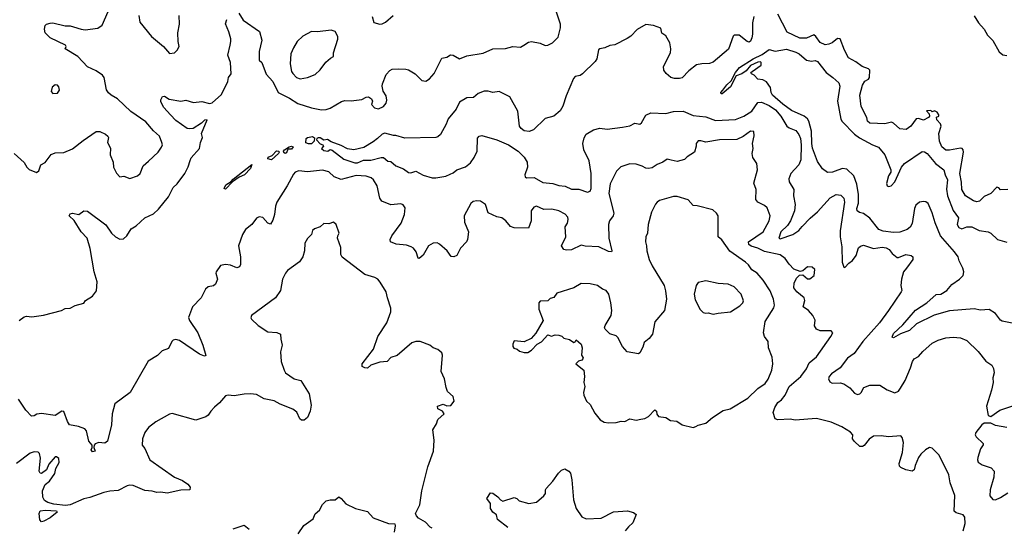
# Model space of a CAD drawing. Extents: x 2056909 to 2160450, y 827444 to 1016825.
# Tile 234 of 256: x 2089150 to 2097066, y 904903 to 908980. Entities that reach past the tile are written whole.
import ezdxf

# ---------------------------------------------------------------- set-up
doc = ezdxf.new("R2010")
doc.units = 0

msp = doc.modelspace()

# ---------------------------------------------------------------- linework, layer by layer
at = {"layer": '0CON10XD'}
for points in [[(2089105, 907905.6), (2089185, 907832), (2089206.7, 907795), (2089225, 907777.5), (2089285, 907752.5), (2089302.5, 907765), (2089320, 907815), (2089355, 907832.5), (2089402.7, 907897.3), (2089435, 907911.2), (2089505, 907913.3), (2089575, 907943.8), (2089659.5, 908010.5), (2089765, 908082.5), (2089795, 908082.5), (2089840.7, 908060.7), (2089857.5, 908045), (2089862.5, 908035), (2089856.7, 907995), (2089879.3, 907949.3), (2089876.7, 907895), (2089902.5, 907835), (2089903.3, 907795), (2089928, 907748), (2089955, 907717.5), (2089986.4, 907723.6), (2090035, 907705.8), (2090096.2, 907725), (2090117.1, 907745), (2090143.1, 907806.9), (2090185.5, 907844.5), (2090264.2, 907915.8), (2090290, 907955), (2090296.7, 907975), (2090293.3, 907995), (2090273.9, 908043.9), (2090226.8, 908086.8), (2090165, 908159.2), (2090042.1, 908242.1), (2089936.7, 908345), (2089885, 908373.8), (2089863, 908393), (2089847.3, 908417.3), (2089829.2, 908515), (2089814.2, 908535), (2089765, 908570), (2089695, 908601.1), (2089617.5, 908685), (2089516.2, 908745), (2089523.8, 908765), (2089518, 908775), (2089395, 908834.6), (2089355.5, 908875), (2089348.4, 908905), (2089355, 908932.5), (2089365, 908944.4), (2089395, 908952.9), (2089415, 908954.2), (2089515, 908930.8), (2089555, 908930.8), (2089583.2, 908923.2), (2089645, 908902.9), (2089675, 908899.2), (2089777.3, 908912.7), (2089813, 908937), (2089860.8, 909045)], [(2090912.3, 909032.3), (2090945.8, 908975.8), (2091078.8, 908885), (2091095.7, 908815), (2091076.2, 908725), (2091074.4, 908654.4), (2091096, 908636), (2091131.7, 908541.7), (2091184.5, 908485), (2091227.1, 908395), (2091320, 908350), (2091385, 908306.8), (2091495, 908270.9), (2091575, 908255.7), (2091615, 908259.2), (2091645, 908269.2), (2091736.6, 908323.4), (2091765, 908330), (2091815, 908329.2), (2091901.7, 908338.3), (2091935, 908357.5), (2091955, 908360), (2091977.5, 908345), (2091986.7, 908325), (2091978.3, 908298.3), (2092001.7, 908271.7), (2092035, 908263.3), (2092075, 908282), (2092095, 908310), (2092101.4, 908335), (2092095, 908367.5), (2092072, 908405), (2092063.8, 908445), (2092066, 908465), (2092095, 908539.2), (2092125, 908571.2), (2092145, 908582), (2092195, 908586), (2092255, 908583.3), (2092275, 908576.7), (2092330, 908545), (2092381.7, 908491.7), (2092415, 908486.7), (2092443.3, 908505), (2092482.3, 908547.7), (2092545, 908670), (2092585, 908680), (2092612.5, 908697.5), (2092635, 908694), (2092686.1, 908666.1), (2092745, 908690.8), (2092875, 908712), (2092955, 908745.5), (2093055, 908747.8), (2093115, 908765.6), (2093175, 908759.4), (2093204.3, 908775.7), (2093240.8, 908799.2), (2093265, 908806), (2093335, 908792), (2093375, 908774), (2093395, 908774.3), (2093434, 908795), (2093480.2, 908839.8), (2093498.5, 908915), (2093496.9, 908945), (2093456.5, 909065)], [(2097095, 907615.7), (2097035, 907613.3), (2097020.8, 907630.8), (2097005, 907634.4), (2096957.1, 907582.9), (2096905, 907560.7), (2096866.4, 907523.6), (2096845, 907517.3), (2096818, 907525), (2096755, 907565.5), (2096723.3, 907615), (2096721.1, 907675), (2096708, 907745), (2096738.5, 907915), (2096736.5, 907935), (2096728, 907945), (2096715, 907947.7), (2096625, 907931.2), (2096595, 907932.5), (2096565, 907958.1), (2096544.7, 908005), (2096540.7, 908065), (2096558, 908125), (2096552.5, 908145), (2096522.5, 908175), (2096521.7, 908198.3), (2096540, 908205), (2096540, 908215), (2096525, 908237.5), (2096505, 908247.5), (2096485, 908240), (2096475, 908250), (2096441.7, 908248.3), (2096462.5, 908225), (2096463.3, 908205), (2096456.7, 908195), (2096415, 908174), (2096375, 908186.2), (2096357.2, 908182.8), (2096314, 908125), (2096277, 908097), (2096225, 908103.8), (2096175, 908150), (2096157.8, 908157.8), (2096105, 908144.4), (2096045.8, 908145.8), (2095985, 908150), (2095966.7, 908165), (2095960, 908195), (2095914.2, 908284.2), (2095903.1, 908375), (2095925.6, 908454.4), (2095945, 908486.2), (2095975, 908502.5), (2095982.5, 908515), (2095984, 908575), (2095973.3, 908585), (2095923.8, 908603.8), (2095872, 908642), (2095813.5, 908673.5), (2095780, 908735), (2095747.3, 908827.3), (2095725, 908828.1), (2095682, 908795), (2095655, 908782.5), (2095625, 908777.8), (2095585, 908795.8), (2095551.4, 908845), (2095535, 908859.2), (2095475, 908832.7), (2095421.9, 908831.9), (2095321.2, 908881.2), (2095245.7, 909025)], [(2090108.6, 909015), (2090115, 908960), (2090208.8, 908845), (2090305.7, 908765.7), (2090355, 908707.5), (2090395, 908713.3), (2090416.7, 908735), (2090432.5, 908765), (2090423.3, 908805), (2090420, 908875), (2090434.2, 908945), (2090432.9, 909015)], [(2090841.1, 908775), (2090848.5, 908805), (2090846.4, 908826.4), (2090831.3, 908881.3), (2090804.1, 908945.9), (2090815, 908982.5)], [(2095051.5, 909005), (2095042.2, 908955), (2095041.4, 908865), (2095036.8, 908833.2), (2095025, 908806.7), (2095015, 908800), (2094997.5, 908805), (2094935, 908856), (2094895, 908856.7), (2094885, 908847.5), (2094847.9, 908742.1), (2094725, 908639.4), (2094695, 908628.1), (2094633.4, 908626.6), (2094592.5, 908617.5), (2094529.8, 908570.2), (2094475, 908514.3), (2094455, 908507.1), (2094415, 908506.5), (2094385, 908514.6), (2094348, 908548), (2094328.9, 908575), (2094325.5, 908605), (2094382.2, 908715), (2094386.1, 908746.1), (2094377.7, 908795), (2094345, 908849.2), (2094311.7, 908871.7), (2094305, 908912.5), (2094245, 908933.8), (2094185, 908941.2), (2094115, 908902.5), (2094062.7, 908847.3), (2094035, 908827.9), (2093935, 908779.4), (2093895, 908772.9), (2093855, 908752.9), (2093815, 908745.7), (2093803, 908737), (2093788.9, 908665), (2093777.1, 908645), (2093675, 908544.4), (2093655, 908531.4), (2093617, 908523), (2093601.3, 908508.7), (2093542.1, 908367.9), (2093517.5, 908285), (2093495, 908247.1), (2093445, 908206), (2093375.8, 908185.8), (2093280, 908095), (2093245, 908082.7), (2093205, 908086.4), (2093181.1, 908105), (2093169.5, 908125), (2093154.6, 908245), (2093089.4, 908359.4), (2093005, 908404), (2092955, 908396.2), (2092915, 908406.7), (2092885, 908406), (2092835, 908387.5), (2092797.5, 908355), (2092745, 908352.9), (2092685, 908318.9), (2092658.2, 908261.8), (2092595.6, 908185), (2092578.8, 908141.2), (2092533.1, 908056.9), (2092510.3, 908039.7), (2092495, 908034.3), (2092245, 908029.4), (2092175, 908051.2), (2092155, 908048.8), (2092085, 908068), (2092065, 908061.2), (2092026.2, 908025), (2091992.2, 907997.8), (2091916.9, 907953.1), (2091835.9, 907934.1), (2091785, 907942), (2091735, 907970), (2091655, 907998.8), (2091625, 908016.7), (2091595, 908013.8), (2091565, 908030), (2091548.8, 908031.2), (2091537.5, 908025), (2091536.7, 908015), (2091565, 907982.5), (2091587.5, 907975), (2091592.5, 907965), (2091576.7, 907945), (2091595, 907930.8), (2091625.9, 907924.1), (2091645, 907937.5), (2091661.7, 907931.7), (2091755, 907860.6), (2091845, 907829.6), (2091865, 907830.3), (2091915, 907851.9), (2091972.4, 907852.4), (2092055, 907873.3), (2092075, 907872.5), (2092110, 907845), (2092135, 907840), (2092175, 907806.7), (2092235, 907782.5), (2092275, 907752), (2092295, 907751.4), (2092335, 907763.1), (2092395, 907730.5), (2092465, 907710), (2092495, 907709.5), (2092575, 907723.5), (2092611.7, 907738.3), (2092635, 907748.9), (2092665.4, 907774.6), (2092735, 907797.9), (2092775, 907829.5), (2092805, 907874.4), (2092827.1, 907925), (2092831.4, 908028.6), (2092845, 908045.7), (2092865, 908051.1), (2092985, 908014.2), (2093080.5, 907975), (2093158.2, 907925), (2093204.5, 907875), (2093230.9, 907835), (2093232.5, 907795), (2093211.9, 907735), (2093215, 907717.5), (2093225, 907711.2), (2093285, 907711.9), (2093355, 907673.1), (2093435, 907663.9), (2093485, 907647.8), (2093535, 907642.9), (2093585, 907619.4), (2093645, 907618.9), (2093715, 907595.6), (2093736.1, 907603.9), (2093745.5, 907625), (2093744.6, 907744.6), (2093727.8, 907847.8), (2093684.5, 907934.5), (2093678.6, 907985), (2093687.6, 908032.4), (2093705, 908062), (2093763.3, 908096.7), (2093815, 908109.6), (2093872, 908102), (2093995, 908116.6), (2094055, 908126.9), (2094095, 908148.5), (2094135, 908141.4), (2094148, 908152), (2094185, 908212), (2094225, 908230.8), (2094345, 908226.9), (2094406.6, 908243.4), (2094483.3, 908245), (2094565, 908211.8), (2094665, 908198.9), (2094745, 908170), (2094905, 908179.4), (2094972.9, 908205), (2095035.2, 908244.8), (2095085, 908315.7), (2095115, 908317.1), (2095175, 908289.7), (2095225.4, 908255), (2095270.4, 908205), (2095316.9, 908125), (2095335, 908111.5), (2095390.9, 908090.9), (2095415, 908059.2), (2095426.7, 908025), (2095432.2, 907975), (2095430.4, 907855), (2095413.1, 907815), (2095350.6, 907745), (2095333, 907703), (2095337.4, 907677.4), (2095372.5, 907615), (2095371.5, 907565), (2095383.3, 907495), (2095378.4, 907445), (2095348.2, 907365), (2095321.7, 907328.3), (2095270, 907275), (2095252.9, 907225), (2095265, 907220), (2095365, 907254.4), (2095415, 907287.8), (2095441.1, 907318.9), (2095505, 907386.2), (2095564.1, 907435.9), (2095665, 907550.6), (2095715, 907575.8), (2095751.7, 907571.7), (2095775, 907546.7), (2095781.1, 907515), (2095745.3, 907284.7), (2095746.7, 907235), (2095760.7, 907155), (2095761.9, 907031.9), (2095775, 906991.2), (2095785, 906988.8), (2095815.3, 907024.7), (2095846.5, 907045), (2095873.8, 907085), (2095895, 907148), (2095908.7, 907161.3), (2095935, 907168.6), (2096015, 907141.1), (2096085, 907154.4), (2096115, 907148.9), (2096141.2, 907135), (2096165, 907103.3), (2096205, 907071.2), (2096215, 907070), (2096275, 907093.3), (2096317, 907087), (2096330, 907075), (2096330, 907055), (2096280, 906985), (2096256.1, 906953.9), (2096238.8, 906895), (2096234, 906845), (2096242, 906805), (2096238, 906795), (2096135.9, 906644.1), (2096061.8, 906545), (2095928.6, 906395), (2095860.2, 906299.8), (2095805, 906262.2), (2095746.7, 906183.3), (2095677.3, 906135), (2095658.9, 906115), (2095652.5, 906095), (2095662.3, 906072.3), (2095681.7, 906061.7), (2095745, 906063.1), (2095776.4, 906056.4), (2095825, 906024.2), (2095861, 905981), (2095885, 905970), (2095905, 905974.5), (2095915.4, 905984.6), (2095936.7, 906025), (2095985, 906045.8), (2096065.8, 906045.8), (2096125, 906007.5), (2096185, 905983.8), (2096215, 905996.2), (2096230.5, 906019.5), (2096267.8, 906082.2), (2096312.5, 906185), (2096326.7, 906235), (2096341.2, 906255), (2096375.6, 906274.4), (2096411.2, 906315), (2096485, 906381.2), (2096535, 906407.5), (2096595, 906424), (2096655, 906431.4), (2096714.1, 906425.9), (2096765, 906404.2), (2096855.8, 906315), (2096917.3, 906237.3), (2096965, 906206.7), (2096978.8, 906178.8), (2096983.8, 906145), (2096974, 906105), (2096976.2, 906065), (2096964, 906005), (2096924, 905875), (2096935, 905800), (2096957, 905793), (2097030, 905845), (2097135, 905877.8)], [(2091984, 909005), (2091997, 908957), (2092045, 908943.8), (2092065, 908946.2), (2092090.5, 908959.5), (2092153.3, 909015)], [(2096825, 909011.2), (2096858, 908955), (2096905, 908903.8), (2096930.6, 908855), (2096975, 908811.9), (2097025, 908722.5), (2097055, 908699.1), (2097085, 908692.5)], [(2091405, 908504.4), (2091464.5, 908515.5), (2091525, 908540), (2091565, 908578), (2091611.3, 908638.7), (2091647.7, 908672.3), (2091672.5, 908685), (2091673.3, 908715), (2091708.8, 908825), (2091708.8, 908845), (2091685.6, 908885.6), (2091655, 908896.2), (2091545, 908882.5), (2091495, 908885.8), (2091425, 908846.9), (2091381.9, 908805), (2091350.8, 908755), (2091329.2, 908705), (2091324.4, 908625), (2091335.6, 908565), (2091345, 908548), (2091375, 908517.1), (2091405, 908504.4)], [(2089146, 906564), (2089186.4, 906593.6), (2089205, 906600), (2089247.3, 906592.7), (2089341.7, 906608.3), (2089485, 906643.3), (2089515, 906660), (2089555, 906664), (2089595, 906685.7), (2089665, 906703.3), (2089680, 906725), (2089735, 906760), (2089767.3, 906802.7), (2089773.1, 906875), (2089748.5, 906955), (2089717, 907143), (2089691.1, 907225), (2089643.8, 907275), (2089587.5, 907367.5), (2089548.8, 907405), (2089555, 907420), (2089575, 907425.8), (2089625, 907416), (2089666.1, 907443.9), (2089695, 907442), (2089842.6, 907332.6), (2089887.5, 907265), (2089918.8, 907235), (2089955, 907216.9), (2089985, 907220.8), (2090012.5, 907245), (2090045, 907300), (2090085.8, 907324.2), (2090155, 907388.8), (2090225, 907421.4), (2090265, 907458.1), (2090345, 907557.1), (2090385, 907631.4), (2090415, 907661.9), (2090476.2, 907745), (2090505, 907798), (2090520.9, 907849.1), (2090529.1, 907870.9), (2090596, 907945), (2090603.3, 907995), (2090620, 908035), (2090612.5, 908065), (2090656.2, 908176.2), (2090635, 908172), (2090611.1, 908148.9), (2090545, 908107.1), (2090515, 908102.5), (2090495, 908107.5), (2090405, 908169.4), (2090361.4, 908215), (2090308.8, 908275), (2090285, 908320), (2090283.6, 908336.4), (2090297, 908363), (2090313.6, 908366.4), (2090352, 908342), (2090445, 908326.7), (2090485, 908332.5), (2090546.2, 908313.8), (2090615, 908322.5), (2090675, 908307.5), (2090697.9, 908312.1), (2090771.7, 908378.3), (2090823.8, 908485), (2090828.8, 908515), (2090851.2, 908545), (2090845.5, 908635.5), (2090823.3, 908695), (2090841.1, 908775)], [(2094804.3, 908415), (2094834, 908456), (2094870.8, 908489.2), (2094904.4, 908555), (2094936.2, 908595), (2095045.6, 908665), (2095119.3, 908700.7), (2095175, 908740), (2095225, 908726.5), (2095315, 908743.2), (2095389.6, 908719.6), (2095416.8, 908706.8), (2095475, 908654.5), (2095515, 908647.8), (2095545, 908651.5), (2095565.3, 908645.3), (2095632.5, 908555), (2095686.8, 908516.8), (2095735, 908471.9), (2095743.9, 908445), (2095724.5, 908325), (2095751.9, 908181.9), (2095763.2, 908163.2), (2095860.6, 908060.6), (2095901.5, 908031.5), (2096005, 907975.4), (2096055, 907955.5), (2096105.5, 907895.5), (2096154.6, 907775), (2096153.5, 907755), (2096134.7, 907725), (2096120, 907665), (2096123.8, 907645), (2096135, 907640), (2096156, 907645), (2096185, 907677.1), (2096239.2, 907795), (2096263.3, 907825), (2096405, 907921.4), (2096425, 907920), (2096445, 907904.4), (2096513.9, 907825), (2096581.1, 907775), (2096589.4, 907735), (2096610.3, 907695), (2096602, 907618), (2096610.2, 907565), (2096655, 907446.9), (2096698.8, 907388.8), (2096688.3, 907335), (2096700.3, 907310.3), (2096725, 907300), (2096765, 907317.2), (2096805, 907315.5), (2096865, 907285.8), (2096936.7, 907275), (2096956.7, 907265), (2097010, 907215), (2097086.1, 907193.9)], [(2097195, 906528.9), (2097047.5, 906557.5), (2097035, 906566), (2096995, 906619.2), (2096945, 906651.4), (2096875, 906648.2), (2096825, 906657.3), (2096625, 906641.6), (2096503, 906607), (2096361.3, 906538.7), (2096305, 906483.1), (2096232.5, 906457.5), (2096175, 906423.8), (2096165, 906430), (2096175, 906460), (2096250.9, 906529.1), (2096351.9, 906648.1), (2096444.1, 906705.9), (2096517.9, 906772.1), (2096555, 906776.9), (2096605, 906804.5), (2096645, 906853.5), (2096705.8, 906895), (2096734, 906925), (2096740, 906955), (2096733.3, 906985), (2096703.1, 907043.1), (2096693.9, 907075), (2096664.7, 907115), (2096553.2, 907245), (2096509, 907349), (2096485, 907429.5), (2096452.6, 907502.6), (2096435, 907517.8), (2096415, 907520.5), (2096385, 907513.8), (2096355, 907490.5), (2096344.3, 907465), (2096325, 907343.3), (2096309.3, 907315), (2096285, 907294.3), (2096225, 907273.2), (2096175, 907270), (2096091.7, 907281.7), (2096056.5, 907295), (2095985, 907385.3), (2095935, 907424.4), (2095902.2, 907432.2), (2095883.9, 907443.9), (2095879.7, 907465), (2095892.4, 907507.6), (2095893.5, 907575), (2095879.3, 907659.3), (2095855.7, 907725.7), (2095800.6, 907780.6), (2095766, 907784), (2095727.5, 907772.5), (2095685, 907755.8), (2095645, 907753.3), (2095605, 907783.3), (2095565, 907842), (2095525, 907948.8), (2095518.1, 907985), (2095516.8, 908085), (2095494.8, 908165), (2095482.9, 908185), (2095455.6, 908205.6), (2095355, 908250), (2095285, 908302.9), (2095201.5, 908375), (2095192.2, 908395), (2095186.8, 908436.8), (2095155, 908480), (2095125, 908497.5), (2095085, 908502.5), (2095055, 908533.3), (2095032.5, 908545), (2095027.5, 908555), (2095037.5, 908565), (2095112.5, 908615), (2095112.5, 908635), (2095105, 908642.5), (2095085, 908640), (2095025, 908611.4), (2094991.4, 908568.6), (2094955, 908545.8), (2094911.2, 908528.8), (2094865, 908440.8), (2094797.5, 908385), (2094790, 908385), (2094786.7, 908395), (2094804.3, 908415)], [(2089417, 908387), (2089455, 908391.2), (2089468.8, 908415), (2089465, 908440), (2089453.6, 908453.6), (2089435, 908457.5), (2089411.7, 908438.3), (2089403.6, 908403.6), (2089417, 908387)], [(2096734.2, 904874.2), (2096750.6, 904935), (2096749.2, 904985), (2096735, 905004.2), (2096678.3, 905018.3), (2096662.7, 905032.7), (2096668.3, 905158.3), (2096631.7, 905261.7), (2096619.2, 905325), (2096542.3, 905482.3), (2096485, 905540), (2096465, 905543.3), (2096433.3, 905525), (2096395, 905491.2), (2096375.8, 905464.2), (2096349.3, 905399.3), (2096340, 905365), (2096325, 905353.8), (2096275, 905366), (2096235, 905383.8), (2096223.8, 905395), (2096220, 905415), (2096246.7, 905505), (2096254.2, 905584.2), (2096246, 905625), (2096235, 905636.7), (2096135, 905628.8), (2096075, 905638), (2096015, 905636.2), (2095978.3, 905611.7), (2095939.3, 905560.7), (2095925, 905552.5), (2095905, 905552.5), (2095861.2, 905591.2), (2095846.7, 905615), (2095848, 905645), (2095828.3, 905668.3), (2095759.1, 905709.1), (2095675, 905747.5), (2095555, 905778), (2095385, 905764.3), (2095345, 905772.5), (2095245, 905767.5), (2095222.5, 905775), (2095208, 905825), (2095220.8, 905865), (2095245.8, 905905), (2095274, 905926), (2095305, 905964.2), (2095335.3, 906034.7), (2095430.5, 906115), (2095475.3, 906174.7), (2095498.1, 906225), (2095557, 906273), (2095672.5, 906435), (2095687.5, 906465), (2095675, 906480), (2095585, 906481.2), (2095555, 906493.3), (2095541.2, 906521.2), (2095545.6, 906565.6), (2095527.1, 906605), (2095492, 906645), (2095450, 906675), (2095462.5, 906725), (2095458, 906745), (2095398, 906795), (2095373.6, 906826.4), (2095376.4, 906863.6), (2095396.4, 906903.6), (2095420.7, 906929.3), (2095445, 906930), (2095485, 906898.8), (2095502.3, 906897.7), (2095536.2, 906925), (2095542.5, 906975), (2095521.7, 906991.7), (2095485, 906996), (2095445, 906962.5), (2095425, 906957.5), (2095375, 906976.7), (2095335, 907017.5), (2095305, 907061.1), (2095265, 907092.9), (2095137.2, 907117.2), (2095085, 907144.7), (2095031, 907161), (2095011.5, 907175), (2095008.2, 907195), (2095126.5, 907275), (2095176.5, 907365), (2095184.3, 907404.3), (2095159.1, 907469.1), (2095137.4, 907487.4), (2095083.8, 907515), (2095067, 907537), (2095070.8, 907615), (2095053.4, 907666.6), (2095081.4, 907775), (2095076, 907825), (2095044.5, 907874.5), (2095039.2, 907905), (2095046, 907945), (2095042, 907985), (2095056.1, 908046.1), (2095053, 908083), (2095025, 908083.8), (2094967.6, 908042.4), (2094915, 908018.6), (2094775, 908014), (2094665, 907997.1), (2094625, 908008), (2094605, 908006.2), (2094588.8, 907985), (2094588.8, 907965), (2094574.3, 907915.7), (2094515, 907877.5), (2094495, 907856.2), (2094435, 907840), (2094387.5, 907852.5)], [(2091472.3, 907982.3), (2091450, 907990), (2091453.3, 908025), (2091462.5, 908035), (2091505, 908042), (2091520.7, 908030.7), (2091516.2, 908005), (2091495, 907983.8), (2091472.3, 907982.3)], [(2091175, 907854.3), (2091145, 907863.8), (2091148.8, 907875), (2091179.5, 907890.5), (2091214.3, 907925.7), (2091232.5, 907925), (2091236.7, 907915), (2091231.2, 907905), (2091175, 907854.3)], [(2091285, 907906.2), (2091272.7, 907912.7), (2091271.2, 907925), (2091280, 907935), (2091315, 907960), (2091335, 907963.3), (2091348.3, 907958.3), (2091335, 907941.2), (2091305, 907940), (2091295, 907911.2), (2091285, 907906.2)], [(2094387.5, 907852.5), (2094355, 907860), (2094320, 907835), (2094275, 907817.5), (2094235, 907790.8), (2094205, 907785.8), (2094185, 907787.5), (2094153.3, 907805), (2094105, 907820.6), (2094055, 907821.4), (2093982.4, 907797.6), (2093946.9, 907763.1), (2093897.8, 907662.2), (2093886.9, 907585), (2093925.6, 907425), (2093920, 907405), (2093892.2, 907365), (2093884.5, 907335), (2093886.9, 907225), (2093910, 907125), (2093907.5, 907115), (2093885, 907118.1), (2093805, 907156.2), (2093695, 907161.9), (2093665, 907170), (2093585, 907132.9), (2093545, 907128), (2093525, 907134.2), (2093505.8, 907165), (2093540.9, 907235), (2093534.5, 907315.5), (2093554.3, 907345), (2093560.5, 907375), (2093557.3, 907395), (2093535, 907418.1), (2093484.2, 907444.2), (2093427.7, 907457.7), (2093365, 907456.2), (2093305, 907483.3), (2093283.3, 907475), (2093262, 907445), (2093261.2, 907365), (2093240, 907305), (2093125, 907307.5), (2093095, 907320), (2093058, 907365), (2093025, 907390), (2092985, 907396.2), (2092915, 907430), (2092893.8, 907495), (2092855, 907522), (2092825, 907525.8), (2092795, 907518.8), (2092776.2, 907505), (2092724.4, 907405.6), (2092727.1, 907355), (2092758, 907275), (2092751.4, 907215), (2092742.9, 907195), (2092693.5, 907145), (2092665, 907086), (2092640, 907075), (2092618.8, 907078.8), (2092586, 907125), (2092525, 907177.5), (2092505, 907188.6), (2092474.4, 907185.6), (2092436, 907165), (2092395, 907088), (2092361.2, 907061.2), (2092354.2, 907064.2), (2092338.1, 907115), (2092315, 907144.3), (2092296.9, 907156.9), (2092260.4, 907170.4), (2092176.3, 907176.3), (2092132, 907195), (2092129.4, 907215), (2092142.2, 907245), (2092215.6, 907345), (2092244.4, 907415), (2092248.8, 907468.8), (2092232.5, 907492.5), (2092215, 907500), (2092134.1, 907494.1), (2092062.1, 907522.1), (2092045.6, 907545.6), (2092024.2, 907645), (2091993.4, 907693.4), (2091975, 907710.8), (2091935, 907722.2), (2091855, 907729.5), (2091735, 907696.4), (2091678.3, 907718.3), (2091635, 907758), (2091585, 907772.2), (2091465, 907758.2), (2091393.1, 907766.9), (2091363.8, 907755), (2091351.3, 907738.7), (2091300, 907645), (2091216.6, 907513.4), (2091206.5, 907483.5), (2091198.9, 907415), (2091185, 907370), (2091165, 907337.5), (2091145, 907346.7), (2091105, 907390.8), (2091075, 907397.5), (2091053.4, 907386.6), (2091015.5, 907334.5), (2090964.3, 907295), (2090940.6, 907255), (2090910, 907165), (2090924.4, 907075), (2090924.2, 907015), (2090916.2, 906995), (2090895, 906988), (2090845, 907008), (2090805, 907013.8), (2090765, 907006.7), (2090728.8, 906955), (2090726.2, 906945), (2090739.4, 906895), (2090722.9, 906855), (2090708.7, 906841.3), (2090665, 906834.2), (2090644.5, 906815.5), (2090608, 906745), (2090539.2, 906675), (2090507.3, 906587.3), (2090515.7, 906565), (2090581.9, 906465), (2090621.1, 906365), (2090645, 906282.5), (2090635, 906276.7), (2090595, 906293.1), (2090435, 906404.2), (2090405, 906410.5), (2090385, 906405.6), (2090372.9, 906395), (2090345, 906340), (2090295, 906320), (2090257.5, 906282.5), (2090182.5, 906237.5), (2090038.1, 905985), (2089915, 905894.2), (2089894.1, 905815), (2089886.8, 905725), (2089855, 905596.2), (2089835, 905578.8), (2089785, 905583.3), (2089757, 905573), (2089748.3, 905561.7), (2089746.7, 905545), (2089756.7, 905515), (2089735, 905510), (2089724.2, 905525), (2089732.5, 905545), (2089731.7, 905561.7), (2089706.7, 905595), (2089688, 905678), (2089672.9, 905692.9), (2089623, 905713), (2089551.2, 905725), (2089533.2, 905753.2), (2089504.1, 905834.1), (2089487.5, 905835), (2089435, 905800), (2089325, 905818.1), (2089286.9, 905813.1), (2089265, 905799.2), (2089245, 905795.8), (2089198.8, 905845), (2089141.4, 905931.4)], [(2090805, 907620), (2090793.3, 907625), (2090807.5, 907655), (2090849.7, 907680.3), (2090865, 907700), (2091016.4, 907816.4), (2091005.7, 907785), (2090955.9, 907734.1), (2090913.9, 907716.1), (2090861.2, 907678.8), (2090805, 907620)], [(2094565, 905706), (2094585, 905712), (2094605, 905723.8), (2094665, 905738.8), (2094720, 905785), (2094805, 905841.2), (2094862.5, 905855), (2095005, 905939.1), (2095085, 906018.9), (2095142.1, 906057.9), (2095166.7, 906093.3), (2095195.6, 906165), (2095205.8, 906215), (2095199.4, 906269.4), (2095171.2, 906345), (2095167.5, 906395), (2095136.7, 906435), (2095128.8, 906465), (2095143.6, 906555), (2095213.6, 906665), (2095217.2, 906687.2), (2095210.4, 906735), (2095183.3, 906803.3), (2095127.4, 906887.4), (2095078, 906945), (2095035, 906970), (2095010.4, 907010.4), (2094985, 907033.3), (2094859.7, 907119.7), (2094795, 907212), (2094766.2, 907235), (2094764.2, 907404.2), (2094753.3, 907425), (2094722.3, 907452.3), (2094595.6, 907485.6), (2094565, 907487.1), (2094525, 907532.5), (2094435, 907561.4), (2094405, 907560.6), (2094295, 907527.5), (2094274.5, 907515.5), (2094261.2, 907498.8), (2094230, 907435), (2094201.4, 907335), (2094198, 907265), (2094184.2, 907235.8), (2094182, 907195), (2094190, 907165), (2094190.8, 907125), (2094210.8, 907055), (2094235, 907003.3), (2094330, 906845), (2094341.9, 906801.9), (2094350, 906735), (2094333.8, 906645), (2094255.8, 906554.2), (2094238.8, 906455), (2094211.2, 906418.8), (2094171.8, 906388.2), (2094160.7, 906349.3), (2094136.7, 906303.3), (2094125, 906297.5), (2094035, 906312.5), (2093996.4, 906356.4), (2093957.7, 906427.7), (2093945, 906440), (2093895, 906457.5), (2093857.5, 906495), (2093852.5, 906505), (2093856.7, 906525), (2093905.8, 906605), (2093909.2, 906645), (2093902.9, 906705), (2093885.6, 906775.6), (2093865.8, 906805.8), (2093835, 906816.7), (2093795.8, 906845.8), (2093735, 906859.2), (2093665, 906860.8), (2093605, 906826.9), (2093467.5, 906785), (2093445, 906750), (2093415, 906740), (2093397, 906723), (2093335, 906720), (2093323.6, 906706.4), (2093323.8, 906655), (2093357.5, 906565), (2093298.8, 906461.2), (2093261.7, 906418.3), (2093205, 906392.5), (2093125, 906400), (2093113.9, 906373.9), (2093114, 906355), (2093122.3, 906342.3), (2093150, 906335), (2093168.3, 906318.3), (2093205, 906306.7), (2093235, 906306.2), (2093265, 906326.7), (2093310, 906375), (2093345, 906392.5), (2093395, 906450), (2093425, 906437.5), (2093455, 906450), (2093485, 906446.7), (2093508.3, 906438.3), (2093525, 906423.3), (2093571.2, 906411.2), (2093605, 906387.5), (2093616.4, 906393.6), (2093625, 906410), (2093663.6, 906373.6), (2093673.3, 906345), (2093667, 906287), (2093680, 906265), (2093677.5, 906255), (2093670, 906245), (2093641.7, 906238.3), (2093620, 906215), (2093686.7, 906165), (2093691.2, 906115), (2093686.7, 906065), (2093693.3, 906035), (2093683.3, 905985), (2093686.7, 905965), (2093706.4, 905916.4), (2093735, 905890), (2093775, 905820), (2093816.1, 905766.1), (2093848.3, 905748.3), (2093885, 905741.2), (2093945, 905744), (2093986.4, 905756.4), (2094016.1, 905753.9), (2094055, 905773.8), (2094105, 905763.8), (2094142.5, 905772.5), (2094175, 905777.5), (2094205, 905792.5), (2094255, 905847.5), (2094270, 905835), (2094273, 905813), (2094285, 905792.5), (2094345, 905786.2), (2094382, 905762), (2094432.5, 905755), (2094475, 905726.7), (2094565, 905706)], [(2092466.7, 904896.7), (2092450, 904905), (2092412.5, 904945), (2092355, 904976.7), (2092340, 904995), (2092333.3, 905015), (2092366.2, 905085), (2092383.8, 905195), (2092432.1, 905387.9), (2092477.5, 905515), (2092482.3, 905602.3), (2092472, 905685), (2092500, 905735), (2092511.2, 905768.8), (2092562.5, 905815), (2092550, 905835), (2092512.5, 905855), (2092510, 905875), (2092555, 905892.5), (2092585, 905877.5), (2092615, 905882.5), (2092643.3, 905915), (2092633.6, 905953.6), (2092590, 905995), (2092577.5, 906025), (2092566, 906095), (2092538.8, 906155), (2092548.8, 906285), (2092543.6, 906303.6), (2092510.7, 906330.7), (2092474.1, 906344.1), (2092446.1, 906366.1), (2092370, 906395), (2092335, 906396.2), (2092303.3, 906385), (2092185, 906283.8), (2092135, 906266.2), (2092105, 906233.8), (2092045, 906230), (2091974, 906206), (2091945, 906182.5), (2091923.6, 906183.6), (2091902.5, 906195), (2091903.3, 906215), (2091994, 906335), (2092030, 906435), (2092101.4, 906545), (2092134.1, 906634.1), (2092133, 906663), (2092105.6, 906745), (2092096, 906795), (2092047.5, 906872.5), (2092030, 906895), (2092005, 906909.2), (2091925, 906933.8), (2091743, 907073), (2091731.2, 907095), (2091731.2, 907151.2), (2091706.2, 907225), (2091707.5, 907245), (2091717.5, 907265), (2091693.3, 907335), (2091673, 907353), (2091635, 907341.2), (2091595, 907342.5), (2091565, 907316.7), (2091519.3, 907300.7), (2091503.9, 907286.1), (2091496.7, 907255), (2091465, 907222.5), (2091442, 907185), (2091440.8, 907125), (2091426, 907075), (2091400, 907035), (2091303.2, 906966.8), (2091286, 906945), (2091262, 906895), (2091245.8, 906805), (2091206, 906745), (2091012.5, 906605), (2091009.2, 906585), (2091014.2, 906575), (2091066.2, 906525), (2091144.1, 906474.1), (2091217.7, 906467.7), (2091246.7, 906455), (2091248, 906415), (2091259.2, 906365), (2091247.7, 906312.3), (2091252.5, 906235), (2091276.4, 906166.4), (2091287.5, 906145), (2091357.5, 906095), (2091411.2, 906081.2), (2091476, 905975), (2091494.3, 905885), (2091484.2, 905835), (2091463.3, 905785), (2091437.3, 905762.7), (2091415, 905764), (2091402.9, 905775), (2091377.8, 905827.8), (2091345, 905852.9), (2091245, 905891.8), (2091195, 905918.8), (2091115, 905933.8), (2091055, 905968.5), (2091005, 905975.5), (2090955, 905973.1), (2090875, 905958.6), (2090825, 905964.3), (2090805, 905960), (2090757, 905903), (2090715, 905868.8), (2090687.5, 905835), (2090665, 905804), (2090645, 905789.2), (2090565, 905764.2), (2090375, 905816.2), (2090355, 905812), (2090245, 905751.4), (2090184.5, 905705.5), (2090156, 905665), (2090136.2, 905615), (2090134.2, 905564.2), (2090156.7, 905535), (2090196.2, 905445), (2090395.6, 905305.6), (2090457.9, 905277.9), (2090500.5, 905250.5), (2090520, 905225), (2090517.5, 905205), (2090445, 905200.8), (2090335, 905177.8), (2090285, 905186.4), (2090253.7, 905183.7), (2090215, 905194.6), (2090155, 905199.5), (2090061.2, 905238.8), (2090035, 905242.5), (2090015, 905237.5), (2089941.7, 905198.3), (2089875, 905194), (2089825, 905182.5), (2089715, 905142.5), (2089665, 905132), (2089556.6, 905083.4), (2089518.8, 905078.8), (2089425, 905087.9), (2089375, 905103.5), (2089348.5, 905118.5), (2089336.6, 905145), (2089331.9, 905195), (2089353.3, 905246.7), (2089389.4, 905275), (2089432.5, 905335), (2089440, 905375), (2089466, 905425), (2089463.3, 905455), (2089445, 905470), (2089435, 905468.8), (2089385, 905410), (2089364.6, 905365.4), (2089325, 905334.2), (2089315, 905338), (2089306.9, 905355), (2089317.9, 905457.9), (2089310, 905495), (2089298, 905508), (2089265, 905509.2), (2089235, 905499.2), (2089125.3, 905414.7)], [(2094725, 906616.2), (2094765, 906623.8), (2094865.8, 906634.2), (2094939.3, 906680.7), (2094962.5, 906705), (2094968.3, 906721.7), (2094950, 906775), (2094894, 906835), (2094845.6, 906855.6), (2094765, 906860), (2094665, 906882), (2094605, 906870), (2094588.8, 906845), (2094571.2, 906775), (2094581.2, 906731.2), (2094621.2, 906651.2), (2094645, 906628.8), (2094665, 906624), (2094685.8, 906625.8), (2094725, 906616.2)], [(2097085, 905704.6), (2096995, 905720.8), (2096958.3, 905738.3), (2096905, 905738.8), (2096885, 905726.7), (2096836, 905665), (2096832.5, 905645), (2096839.1, 905629.1), (2096895.8, 905575), (2096896, 905565), (2096875, 905533.3), (2096852.5, 905465), (2096850, 905445), (2096855.7, 905425.7), (2096886.7, 905405), (2096961.2, 905381.2), (2096985.7, 905355), (2096981.9, 905305), (2096953.1, 905205), (2096948.8, 905155), (2096975, 905126.2), (2096995, 905124.2), (2097035, 905141.9), (2097095, 905180.5)], [(2093075, 904902), (2092992, 904965), (2092982.7, 905002.7), (2092954, 905025), (2092936, 905055), (2092934.1, 905094.1), (2092906.2, 905135), (2092935, 905180), (2092955, 905176.7), (2092995, 905147.5), (2093015, 905122.5), (2093035, 905113.3), (2093125, 905142), (2093145.7, 905135.7), (2093166.4, 905116.4), (2093243.9, 905093.9), (2093305.7, 905104.3), (2093363.8, 905155), (2093377.5, 905175), (2093377.5, 905205), (2093383.8, 905215), (2093436.8, 905273.2), (2093480.9, 905339.1), (2093505, 905361.2), (2093533, 905373), (2093565, 905353.3), (2093577.3, 905337.3), (2093588.1, 905285), (2093602, 905125), (2093623.2, 905053.2), (2093668.3, 904988.3), (2093705, 904971.2), (2093825, 904977.1), (2093925, 905026.9), (2094035.9, 905035.9), (2094085, 905022.5), (2094107.5, 905005), (2094080.5, 904939.5), (2094045, 904906.7), (2094017.5, 904875)], [(2091389.5, 904850.5), (2091435, 904917.5), (2091509.3, 904970.7), (2091525, 905012.5), (2091560.3, 905039.7), (2091584.4, 905085.6), (2091614.3, 905115.7), (2091645, 905123.8), (2091685, 905122.5), (2091715, 905146.7), (2091735, 905133.3), (2091772.3, 905092.3), (2091850, 905055), (2091945, 905030), (2091990.5, 904980.5), (2092115, 904933.8), (2092165, 904930), (2092168.8, 904915), (2092160, 904865)], [(2089325, 904946.7), (2089312.4, 904962.4), (2089306.2, 905015), (2089315.3, 905034.7), (2089355, 905041.3), (2089446.7, 905035), (2089450, 905025), (2089395, 904978.1), (2089345, 904953.3), (2089325, 904946.7)], [(2090865, 904890), (2090955, 904920), (2090995, 904888)]]:
    msp.add_lwpolyline(points, dxfattribs=at)

doc.saveas('drawing.dxf')
